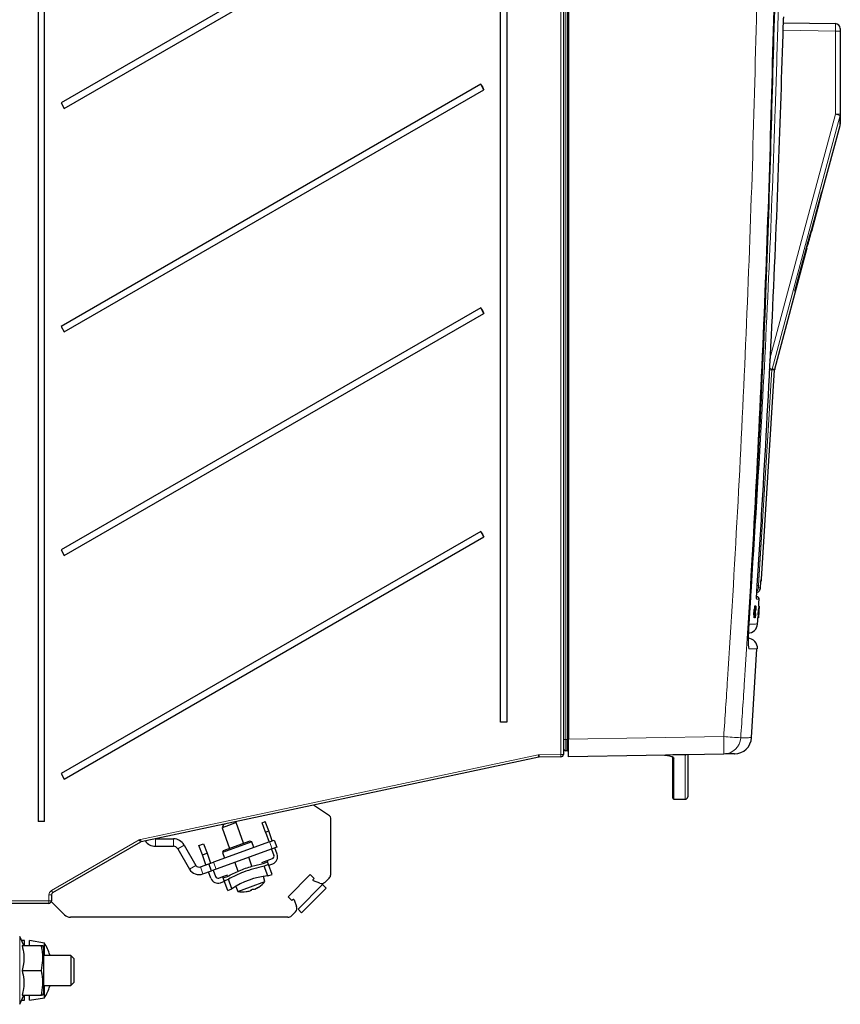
# Paper-space layout 'Blatt3' of a CAD drawing. Header units: millimetres. Extents: x 5 to 418, y 2 to 292.
# Tile 39 of 50: x 205 to 260, y 128 to 194. Entities that reach past the tile are written whole.
import ezdxf

# ---------------------------------------------------------------- set-up
doc = ezdxf.new("R2010")
doc.units = ezdxf.units.MM

psp = doc.layouts.new('Blatt3')

# ---------------------------------------------------------------- linework, layer by layer
at = {"color": 7, "linetype": 'Continuous', "lineweight": 18}
for p, q in [((241.4166, 244.7819), (241.4166, 145.4482)), ((241.5186, 145.4482), (241.5186, 244.7819)), ((241.0877, 144.4454), (241.0877, 240.9896)), ((259.4905, 192.9702), (255.9864, 193.0314)), ((259.4905, 187.3952), (259.4905, 192.9702)), ((259.8181, 192.9702), (259.4905, 192.9702)), ((259.4905, 187.3952), (259.8181, 187.3952)), ((255.2319, 170.2316), (255.2427, 170.2971)), ((255.416, 170.2316), (255.2319, 170.2316)), ((255.2427, 170.2971), (255.4267, 170.2971)), ((254.4996, 156.0799), (254.4999, 156.0848)), ((254.4999, 156.0848), (254.5022, 156.1118)), ((254.0893, 154.1936), (254.0858, 154.1938)), ((254.363, 154.1396), (254.3624, 154.1397)), ((254.0688, 153.8928), (254.0663, 153.8929)), ((241.4166, 145.4482), (241.2514, 145.4482)), ((241.5186, 145.4482), (241.4166, 145.4482)), ((241.5186, 145.4482), (241.5847, 145.4482)), ((241.5847, 145.454), (252.002, 145.6359)), ((212.9031, 138.7446), (239.5698, 144.4128)), ((239.6333, 144.42), (241.0877, 144.4454)), ((241.0877, 144.4454), (241.2514, 144.4454)), ((248.6514, 144.1978), (248.6514, 141.4379)), ((249.4181, 141.4379), (249.4181, 144.4097)), ((213.8941, 138.7816), (213.8941, 138.2816)), ((215.1036, 138.7816), (215.1036, 138.2816)), ((206.9211, 135.3091), (212.8058, 138.7072)), ((215.8253, 138.3649), (215.3923, 138.1149)), ((221.7181, 138.1079), (221.5471, 138.5778)), ((216.6143, 136.9983), (216.1813, 136.7483)), ((216.9109, 136.8904), (217.0819, 136.4205)), ((217.7883, 137.2097), (217.9593, 136.7399)), ((206.7544, 134.6149), (206.7544, 135.0204)), ((206.7544, 135.0204), (206.9181, 135.0204)), ((202.7514, 134.6149), (206.7544, 134.6149)), ((206.7544, 134.6149), (206.9181, 134.6149)), ((204.7963, 132.2187), (204.7963, 127.6778))]:
    psp.add_line(p, q, dxfattribs=at)
at = {"color": 7, "linetype": 'Continuous', "lineweight": 25}
for p, q in [((241.5847, 244.7761), (241.5847, 145.454)), ((241.2514, 240.9896), (241.2514, 144.4454)), ((206.0265, 239.9483), (206.0265, 139.9483)), ((206.4674, 139.9483), (206.4674, 239.9483)), ((237.0265, 146.6149), (237.0265, 239.9483)), ((237.4674, 239.9483), (237.4674, 146.6149)), ((235.71, 204.4078), (207.5672, 188.1569)), ((207.7838, 187.7816), (235.9266, 204.0325)), ((256.0031, 193.531), (259.4905, 193.4702)), ((259.8181, 193.1369), (259.8181, 192.9702)), ((259.8181, 192.9702), (259.8181, 187.3952)), ((235.71, 189.4078), (207.5672, 173.1569)), ((207.7838, 172.7816), (235.9266, 189.0325)), ((235.9266, 189.0325), (235.71, 189.4078)), ((207.5672, 188.1569), (207.7838, 187.7816)), ((258.6117, 182.1838), (259.8069, 186.6441)), ((258.3051, 181.0727), (258.6005, 182.1838)), ((258.6117, 182.1838), (258.5815, 182.1838)), ((257.9018, 179.5342), (258.314, 181.0727)), ((258.2791, 181.0727), (258.3069, 181.0727)), ((258.3069, 181.0727), (258.314, 181.0727)), ((257.8599, 179.5342), (257.8913, 179.5342)), ((257.9018, 179.5342), (257.8913, 179.5342)), ((255.4267, 170.2971), (257.604, 178.4231)), ((257.5567, 178.4231), (257.5908, 178.4231)), ((257.5908, 178.4231), (257.604, 178.4231)), ((257.6171, 178.6442), (257.6534, 178.6442)), ((256.7623, 175.5171), (256.8033, 175.5171)), ((235.71, 174.4078), (207.5672, 158.1569)), ((235.9266, 174.0325), (235.71, 174.4078)), ((207.7838, 157.7816), (235.9266, 174.0325)), ((207.5672, 173.1569), (207.7838, 172.7816)), ((254.5407, 156.2022), (255.416, 170.2316)), ((235.71, 159.4078), (207.5672, 143.1569)), ((235.9266, 159.0325), (235.71, 159.4078)), ((207.7838, 142.7816), (235.9266, 159.0325)), ((207.5672, 158.1569), (207.7838, 157.7816)), ((254.1688, 155.0259), (254.2263, 155.0209)), ((254.0154, 154.1739), (253.9993, 153.8079)), ((254.0486, 154.1716), (254.0154, 154.1739)), ((254.032, 154.1737), (254.0154, 154.1739)), ((254.0652, 154.1715), (254.032, 154.1737)), ((254.0486, 154.1716), (254.0326, 153.8057)), ((254.0326, 153.8057), (254.0652, 154.1715)), ((254.0358, 153.6226), (254.0744, 154.0341)), ((254.0652, 154.1715), (254.0486, 154.1716)), ((254.0744, 154.0341), (254.0531, 154.0355)), ((254.0548, 154.3829), (254.0551, 154.3898)), ((254.0883, 154.3876), (254.0551, 154.3898)), ((254.0551, 154.3898), (254.0553, 154.3898)), ((254.0934, 154.3875), (254.0605, 154.3897)), ((254.0794, 154.0328), (254.0632, 153.6223)), ((254.0744, 154.0341), (254.0883, 154.3876)), ((254.075, 153.6222), (254.1147, 154.2183)), ((254.1074, 154.3874), (254.0752, 154.3895)), ((254.1298, 154.3871), (254.0789, 153.6222)), ((254.1126, 154.3873), (254.0794, 154.0328)), ((254.1126, 154.3873), (254.0806, 154.3894)), ((254.0934, 154.3875), (254.0858, 154.1938)), ((254.1003, 154.1056), (254.0863, 154.1065)), ((254.0883, 154.3876), (254.0934, 154.3875)), ((254.0893, 154.1936), (254.1074, 154.3874)), ((254.1063, 154.196), (254.0948, 154.1968)), ((254.1273, 154.3872), (254.0955, 154.3893)), ((254.1298, 154.3871), (254.098, 154.3893)), ((254.1003, 154.1056), (254.1063, 154.196)), ((254.1144, 154.0102), (254.1048, 154.0109)), ((254.1074, 154.3874), (254.1126, 154.3873)), ((254.1151, 154.3801), (254.1208, 154.3989)), ((254.154, 154.3967), (254.1214, 154.3989)), ((254.1273, 154.3872), (254.1298, 154.3871)), ((254.1508, 154.1742), (254.145, 154.1511)), ((254.3201, 154.1659), (254.2967, 153.8001)), ((254.3197, 153.6149), (254.3485, 154.0265)), ((254.3533, 154.1637), (254.3201, 154.1659)), ((254.3221, 154.1659), (254.3201, 154.1659)), ((254.3554, 154.1637), (254.3221, 154.1659)), ((254.3491, 154.0253), (254.3232, 153.6149)), ((254.3533, 154.1637), (254.33, 153.7979)), ((254.33, 153.7979), (254.3554, 154.1637)), ((254.3709, 154.3799), (254.3376, 154.3821)), ((254.3715, 154.3799), (254.3386, 154.3821)), ((254.3388, 153.8013), (254.3632, 154.1585)), ((254.3733, 154.3799), (254.3411, 154.382)), ((254.3647, 154.1584), (254.3416, 153.8011)), ((254.3739, 154.3799), (254.3419, 154.382)), ((254.3755, 154.3799), (254.3437, 154.382)), ((254.3485, 154.0265), (254.3459, 154.0267)), ((254.3784, 154.3799), (254.3461, 154.382)), ((254.3485, 153.9778), (254.3461, 153.978)), ((254.379, 154.3799), (254.3464, 154.3821)), ((254.3485, 154.0265), (254.3709, 154.3799)), ((254.3485, 153.9778), (254.3544, 154.0661)), ((254.3632, 154.1503), (254.3487, 153.9386)), ((254.3739, 154.3799), (254.3491, 154.0253)), ((254.35, 153.9386), (254.363, 154.1396)), ((254.3544, 154.0661), (254.352, 154.0662)), ((254.3554, 154.1637), (254.3533, 154.1637)), ((254.3715, 154.3799), (254.3593, 154.1862)), ((254.3612, 154.1739), (254.3595, 154.1741)), ((254.3597, 154.186), (254.3733, 154.3799)), ((254.3612, 154.1739), (254.3613, 154.1837)), ((254.3709, 154.3799), (254.3715, 154.3799)), ((254.372, 154.2866), (254.3784, 154.3799)), ((254.379, 154.3799), (254.373, 154.2865)), ((254.3733, 154.3799), (254.3739, 154.3799)), ((254.3784, 154.3799), (254.379, 154.3799)), ((254.0326, 153.8057), (253.9993, 153.8079)), ((254.0358, 153.6226), (254.0026, 153.6248)), ((254.041, 153.6226), (254.0358, 153.6226)), ((254.0657, 153.8857), (254.041, 153.6226)), ((254.0581, 153.6224), (254.0411, 153.6235)), ((254.0581, 153.6224), (254.0688, 153.8928)), ((254.0632, 153.6223), (254.0581, 153.6224)), ((254.075, 153.6222), (254.0633, 153.623)), ((254.1019, 153.6121), (254.0694, 153.6143)), ((254.0789, 153.6222), (254.075, 153.6222)), ((254.1285, 153.8918), (254.1311, 153.8667)), ((254.3197, 153.6149), (254.2865, 153.6171)), ((254.3239, 153.6051), (254.2922, 153.6072)), ((254.33, 153.7979), (254.2967, 153.8001)), ((254.3204, 153.6149), (254.3197, 153.6149)), ((254.3388, 153.8782), (254.3204, 153.6149)), ((254.3225, 153.6149), (254.3204, 153.6151)), ((254.3225, 153.6149), (254.3396, 153.8852)), ((254.3232, 153.6149), (254.3225, 153.6149)), ((254.3265, 153.6149), (254.326, 153.6149)), ((254.3393, 153.8013), (254.3265, 153.6149)), ((254.329, 153.6149), (254.3265, 153.6151)), ((254.3295, 153.6149), (254.329, 153.6149)), ((254.3371, 153.8209), (254.3362, 153.8209)), ((254.3383, 153.8307), (254.3368, 153.8308)), ((254.3371, 153.8209), (254.3383, 153.8307)), ((254.3407, 153.8459), (254.3378, 153.8461)), ((253.8712, 145.5681), (254.2325, 151.5231)), ((237.4674, 146.6149), (237.0265, 146.6149)), ((241.5847, 144.2875), (241.5847, 145.454)), ((241.5186, 144.6823), (241.4166, 144.6832)), ((241.5847, 145.121), (241.5186, 145.1198)), ((239.6015, 144.2497), (212.9348, 138.5815)), ((241.0876, 144.2787), (239.6332, 144.2533)), ((252.002, 144.4694), (241.5847, 144.2875)), ((248.5847, 144.2633), (248.5727, 144.277)), ((249.4181, 144.4097), (248.5847, 144.4097)), ((248.5847, 141.5046), (248.5847, 144.2633)), ((249.5847, 144.4272), (249.5847, 141.6046)), ((207.5672, 143.1569), (207.7838, 142.7816)), ((248.6514, 141.4379), (249.4181, 141.4379)), ((225.5772, 140.3144), (224.4917, 141.038)), ((225.6514, 136.3863), (225.6514, 140.1757)), ((206.4674, 139.9483), (206.0265, 139.9483)), ((218.4635, 139.7402), (218.3639, 139.5265)), ((218.7969, 139.6841), (218.3639, 139.5265)), ((218.3639, 139.5265), (218.8702, 138.1356)), ((218.4635, 139.7402), (218.5729, 139.78)), ((219.3036, 139.8686), (218.7969, 139.6841)), ((219.3036, 139.8686), (219.2053, 139.9144)), ((219.8099, 138.4776), (219.3036, 139.8686)), ((221.0437, 139.8634), (221.2629, 139.9432)), ((221.2717, 139.2369), (221.0437, 139.8634)), ((221.4909, 139.3167), (221.2629, 139.9432)), ((213.8778, 138.782), (213.8941, 138.7816)), ((213.8941, 138.7816), (215.1036, 138.7816)), ((221.2717, 139.2369), (221.4909, 139.3167)), ((221.2717, 139.2369), (221.5157, 138.5664)), ((221.735, 138.6462), (221.4909, 139.3167)), ((212.8861, 138.5629), (207.0014, 135.1648)), ((213.8941, 138.2816), (215.1036, 138.2816)), ((215.3923, 138.1149), (216.1813, 136.7483)), ((215.8253, 138.3649), (216.6143, 136.9983)), ((216.8151, 138.3243), (217.1283, 138.4383)), ((217.0431, 137.6978), (216.8151, 138.3243)), ((217.1283, 138.4383), (217.3563, 137.8118)), ((221.5471, 138.5778), (217.7883, 137.2097)), ((221.7181, 138.1079), (217.9593, 136.7399)), ((220.3609, 138.5717), (218.3876, 137.8535)), ((220.2328, 138.6315), (218.4473, 137.9817)), ((220.3609, 138.5717), (220.2328, 138.6315)), ((220.4977, 138.1959), (220.3609, 138.5717)), ((221.5471, 138.5778), (221.8603, 138.6918)), ((221.6867, 138.0965), (221.8417, 137.6708)), ((222.0313, 138.2219), (221.7181, 138.1079)), ((221.8603, 138.6918), (222.0313, 138.2219)), ((222.061, 137.7506), (221.906, 138.1763)), ((217.0431, 137.6978), (217.3563, 137.8118)), ((217.2871, 137.0273), (217.0431, 137.6978)), ((217.3563, 137.8118), (217.6004, 137.1413)), ((218.4473, 137.9817), (218.3876, 137.8535)), ((218.3876, 137.8535), (218.5244, 137.4776)), ((220.3639, 136.9555), (220.1519, 137.5379)), ((221.3819, 137.326), (221.7421, 137.4571)), ((216.9109, 136.8904), (217.4751, 137.0957)), ((217.4751, 137.0957), (217.7883, 137.2097)), ((217.6461, 136.6258), (217.4751, 137.0957)), ((217.9593, 136.7399), (217.6461, 136.6258)), ((219.2122, 137.1959), (219.4242, 136.6135)), ((221.0381, 137.2009), (221.3819, 137.326)), ((221.1289, 137.1344), (221.4139, 137.2382)), ((221.4821, 137.0507), (221.1971, 136.947)), ((221.4354, 136.2924), (221.1971, 136.947)), ((221.3819, 137.326), (221.4139, 137.2382)), ((221.4821, 137.0507), (221.4139, 137.2382)), ((221.7203, 136.3961), (221.4821, 137.0507)), ((221.4959, 137.0128), (221.7621, 137.1097)), ((217.0819, 136.4205), (217.6461, 136.6258)), ((217.6131, 136.1317), (217.4581, 136.5574)), ((217.7714, 136.6714), (217.9263, 136.2457)), ((218.1399, 136.1461), (218.4062, 136.243)), ((218.4062, 136.243), (218.75, 136.3681)), ((218.4382, 136.1551), (218.4062, 136.243)), ((218.4382, 136.1551), (218.7232, 136.2588)), ((218.5064, 135.9677), (218.4382, 136.1551)), ((221.2413, 135.9092), (221.1382, 136.2566)), ((221.4354, 136.2924), (221.7203, 136.3961)), ((222.791, 134.8845), (224.2818, 136.3754)), ((224.534, 136.1232), (224.2818, 136.3754)), ((224.534, 136.1232), (224.4709, 136.0601)), ((225.2776, 135.8745), (225.5538, 136.1506)), ((218.254, 135.8328), (218.5202, 135.9297)), ((218.5064, 135.9677), (218.7914, 136.0714)), ((218.7446, 135.3131), (218.5064, 135.9677)), ((218.7446, 135.3131), (219.0296, 135.4168)), ((219.0296, 135.4168), (218.7914, 136.0714)), ((219.2803, 135.5803), (219.4246, 135.2479)), ((219.4246, 135.2479), (220.2616, 135.5526)), ((220.2616, 135.5526), (221.2413, 135.9092)), ((220.5718, 135.4142), (220.5726, 135.4129)), ((225.1097, 135.7065), (223.4598, 134.0566)), ((225.3454, 135.4708), (223.6955, 133.8209)), ((224.921, 135.7996), (224.4904, 135.9672)), ((225.3454, 135.4708), (225.1097, 135.7065)), ((206.9181, 135.0204), (206.9181, 134.6149)), ((220.2774, 135.3167), (220.279, 135.306)), ((222.791, 134.8845), (223.0432, 134.6323)), ((206.7514, 134.4483), (202.9181, 134.4483)), ((207.8021, 133.6809), (206.9121, 134.5709)), ((223.1062, 134.6954), (223.0432, 134.6323)), ((223.1991, 134.6759), (223.3667, 134.2454)), ((222.78, 133.5149), (208.2028, 133.5149)), ((223.2918, 133.8887), (223.0157, 133.6126)), ((223.6955, 133.8209), (223.4598, 134.0566)), ((205.0778, 131.6149), (204.7963, 132.2187)), ((205.1181, 131.9483), (204.9224, 131.9483)), ((204.9576, 131.6149), (206.2483, 131.6149)), ((205.1181, 131.6149), (205.1181, 131.9483)), ((206.4514, 131.7816), (205.4514, 131.9483)), ((205.4514, 131.6149), (205.4514, 131.9483)), ((206.4181, 131.4483), (206.3514, 131.6149)), ((206.4181, 129.9483), (206.4181, 131.4483)), ((206.4514, 130.9483), (206.4514, 131.7816)), ((208.2181, 130.9483), (206.4181, 130.9483)), ((206.8345, 130.9483), (206.8153, 131.0098)), ((206.8344, 130.9483), (206.8153, 131.0096)), ((208.4181, 130.7483), (208.2181, 130.9483)), ((208.2181, 130.9483), (208.2181, 128.9483)), ((208.4181, 130.7483), (208.4181, 129.1483)), ((204.9576, 129.9483), (206.2483, 129.9483)), ((206.4181, 128.4483), (206.4181, 129.9483)), ((206.4181, 128.9483), (208.2181, 128.9483)), ((206.4514, 128.1149), (206.4514, 128.9483)), ((206.8345, 128.9483), (206.8153, 128.8867)), ((206.8344, 128.9483), (206.8153, 128.887)), ((208.2181, 128.9483), (208.4181, 129.1483)), ((204.7963, 127.6778), (205.0778, 128.2816)), ((204.9576, 128.2816), (206.2483, 128.2816)), ((205.1181, 127.9483), (205.1181, 128.2816)), ((205.4514, 127.9483), (205.4514, 128.2816)), ((206.3514, 128.2816), (206.4181, 128.4483)), ((204.9224, 127.9483), (205.1181, 127.9483)), ((205.4514, 127.9483), (206.4514, 128.1149))]:
    psp.add_line(p, q, dxfattribs=at)
at = {"color": 7, "linetype": 'Continuous', "lineweight": 18, "flags": 128}
for points in [[(255.0635, 170.8933), (257.2145, 178.9112), (259.4905, 187.3952)], [(259.8065, 187.3089), (259.6338, 186.6651), (258.9428, 184.0895), (256.179, 173.7872), (255.2427, 170.2971)], [(255.2319, 170.2316), (255.1903, 169.5663), (255.0241, 166.9048), (254.3289, 155.7764)], [(254.2059, 154.9093), (254.2094, 154.8908), (254.2104, 154.8586)], [(253.647, 152.9466), (253.6811, 153.0471), (253.7001, 153.1664)], [(253.6884, 151.5329), (253.6832, 151.6672), (253.6621, 151.7646)]]:
    psp.add_lwpolyline(points, dxfattribs=at)
at = {"color": 7, "linetype": 'Continuous', "lineweight": 25, "flags": 128}
for points in [[(254.3476, 154.3818), (254.3509, 154.4315), (254.3645, 154.6379), (254.3781, 154.8443)], [(254.2684, 153.193), (254.2823, 153.3994), (254.2961, 153.6058), (254.2967, 153.6151)]]:
    psp.add_lwpolyline(points, dxfattribs=at)
at = {"color": 7, "linetype": 'Continuous', "lineweight": 25}
for centre, radius, start, end in [((259.4847, 193.1369), 0.3333, 0, 89), ((251.1116, 198.0482), 17.6597, 209.293054, 210.698955), ((251.1116, 183.0482), 17.6597, 209.293054, 210.698955), ((255.7487, 170.2109), 0.3333, 165, 176.429851), ((251.1116, 168.0482), 17.6597, 209.293054, 210.698955), ((254.208, 156.2234), 0.3333, 331.940737, 356.223915), ((254.2118, 154.8548), 0.1667, 357.305826, 85), ((253.6034, 153.2409), 0.6667, 273, 355.664366), ((253.5972, 151.5644), 0.6667, 355.705391, 88.999998), ((252.7097, 145.6486), 1.1667, 271, 355.920149), ((241.4181, 144.8498), 0.1667, 179.999989, 269.5), ((241.5181, 144.6156), 0.0667, 48.174647, 89.5), ((239.6362, 144.0867), 0.1667, 91, 102), ((241.0847, 144.4454), 0.1667, 271, 360), ((241.5181, 144.6156), 0.0667, 0.000011, 26.251929), ((248.6514, 141.5046), 0.0667, 180, 270), ((249.4181, 141.6046), 0.1667, 270, 0), ((225.4847, 140.1757), 0.1667, 0, 56.309932), ((215.1036, 137.9483), 0.8333, 30, 90), ((213.8941, 139.1149), 0.8333, 214.750453, 270), ((215.1036, 137.9483), 0.3333, 30, 90), ((221.6851, 137.6138), 0.1667, 290, 20), ((221.5911, 137.5796), 0.5, 290, 20), ((216.8269, 137.1211), 0.7455, 210, 290), ((216.8269, 137.1211), 0.2455, 210, 290), ((218.0829, 136.3027), 0.5, 200, 290), ((218.0829, 136.3027), 0.1667, 200, 290), ((221.8853, 131.3136), 4.9991, 95.163487, 124.836513), ((225.3181, 136.3863), 0.3333, 315, 0), ((219.795, 137.1718), 1.9217, 293.118572, 301.955165), ((219.8878, 137.0065), 1.7345, 293.253935, 302.578697), ((220.8127, 135.5547), 0.0133, 267.030506, 312.969494), ((219.7365, 137.2173), 1.9939, 302.913678, 319.000334), ((224.511, 136.02), 0.0567, 135, 248.723329), ((225.0419, 136.1102), 0.3333, 248.723329, 315), ((219.7365, 137.2173), 1.9939, 260.999666, 277.086322), ((219.7561, 136.9586), 1.7345, 277.421303, 286.746065), ((219.9811, 135.2502), 0.0117, 265.38939, 289.557819), ((220.1454, 135.4419), 0.1817, 307.413853, 332.229001), ((220.1004, 135.6216), 0.3626, 299.507178, 318.458564), ((219.6674, 137.3052), 2.05, 288.15747, 291.84253), ((219.7323, 137.3311), 2.0521, 288.158406, 289.948319), ((220.4835, 135.761), 0.3626, 261.541436, 280.492822), ((206.7514, 134.6149), 0.1667, 270, 0), ((223.1463, 134.6553), 0.0567, 21.276671, 135), ((223.0561, 134.1244), 0.3333, 315, 21.276671), ((208.2028, 134.0816), 0.5667, 225, 270), ((222.78, 133.8483), 0.3333, 270, 315), ((203.567, 129.9483), 3.4177, 18.01855, 32.440387), ((206.7944, 130.9983), 0.0237, 331.702146, 28.297854), ((203.567, 129.9483), 3.4177, 327.559613, 341.98145), ((206.7963, 128.8978), 0.0218, 330.335791, 354.088602)]:
    psp.add_arc(centre, radius, start, end, dxfattribs=at)
at = {"color": 7, "linetype": 'Continuous', "lineweight": 18}
for centre, radius, start, end in [((254.5257, 168.59), 19.4495, 74.245502, 75.210382), ((259.49, 187.3952), 0.3281, 344.751835, 359.998279), ((252.3643, 127.0408), 43.2859, 86.201525, 86.465978), ((252.2683, 159.8861), 10.8276, 74.055713, 75.177151), ((253.9916, 155.6304), 0.3334, 314.54316, 356.43635), ((253.4133, 142.3561), 13.4515, 86.097181, 86.429568), ((233.3257, -131.8715), 278.1351, 85.914167, 86.149791), ((235.2865, 145.0526), 16.7256, 358.001617, 1.998383), ((251.9805, 145.6343), 1.1651, 271.055906, 356.181663), ((239.6391, 144.0867), 0.3333, 91, 102), ((237.2661, 143.8808), 2.3643, 8.977945, 13.003229), ((237.311, 144.3378), 2.3238, 357.916921, 2.026529), ((238.7654, 144.3632), 2.3238, 357.916921, 2.026529), ((248.6508, 144.2639), 0.0661, 180.482328, 270.474341), ((210.5994, 138.2126), 2.3643, 8.977945, 13.003229), ((210.5795, 137.3737), 2.5951, 27.273661, 30.921298), ((204.6948, 133.9756), 2.5951, 27.273661, 30.921298), ((204.4303, 134.5733), 2.3244, 356.916993, 1.026787)]:
    psp.add_arc(centre, radius, start, end, dxfattribs=at)
for centre, major_axis, ratio, start_param, end_param in [((259.4847, 192.9702), (0.0058, 0.5), 0.0116328, 4.7126259, 6.2831176), ((212.9724, 138.4185), (0.0774, 0.3242), 0.9998603, 0.4437829, 0.7579963), ((207.0877, 135.0204), (0.2004, 0.2664), 0.9998065, 1.168458, 2.2157486)]:
    psp.add_ellipse(centre, major_axis=major_axis, ratio=ratio, start_param=start_param, end_param=end_param, dxfattribs=at)
at = {"color": 7, "linetype": 'Continuous', "lineweight": 25}
for centre, major_axis, ratio, start_param, end_param in [((-40.1819, 11844.8062), (0, 12199.5212), 0.0834692, 3.4375045, 3.4393727), ((-40.1819, 11209.7195), (0, 11568.4016), 0.0854681, 3.4478278, 3.4482687), ((-40.1819, 12048.0246), (0, 12407.6095), 0.0823932, 3.4363486, 3.4371537), ((212.9694, 138.4185), (0.1402, 0.0901), 0.9996729, 1.2088715, 1.5230849), ((207.0847, 135.0204), (0.0915, 0.1394), 0.9995948, 1.1047155, 2.1520061)]:
    psp.add_ellipse(centre, major_axis=major_axis, ratio=ratio, start_param=start_param, end_param=end_param, dxfattribs=at)
at = {"color": 7, "linetype": 'Continuous', "lineweight": 18}
for points, knots in [([(252.002, 145.6359), (252.088, 146.9169), (252.425, 151.9398), (252.9426, 160.7099), (253.4889, 171.9484), (253.9237, 183.1923), (254.1132, 190.6912), (254.208, 194.4409)], [0, 0, 0, 0, 0.07883163, 0.30911085, 0.53941582, 0.76969503, 1, 1, 1, 1]), ([(255.3506, 194.3759), (255.2558, 190.6291), (255.0661, 183.1351), (254.6313, 171.8923), (254.0847, 160.6476), (253.5666, 151.868), (253.2291, 146.8391), (253.1431, 145.5567)], [0, 0, 0, 0, 0.230063, 0.4601517, 0.6906156, 0.9211052, 1, 1, 1, 1]), ([(255.6599, 194.413), (255.6475, 193.9687), (255.5856, 191.7474), (255.291, 182.4183), (254.7165, 169.1085), (253.982, 157.5889), (253.7001, 153.1664)], [0, 0, 0, 0, 0.0322876, 0.1614382, 0.6780666, 1, 1, 1, 1]), ([(254.463, 155.6121), (254.4733, 155.743), (254.4857, 155.9006), (254.4979, 156.0581), (254.4999, 156.0848)], [0, 0, 0, 0, 0.8306218, 1, 1, 1, 1]), ([(254.3289, 155.7764), (254.3278, 155.7577), (254.3256, 155.7202), (254.3235, 155.6702), (254.3226, 155.6325), (254.323, 155.6125), (254.324, 155.6105), (254.3244, 155.6097)], [0, 0, 0, 0, 0.2147505, 0.4295793, 0.6438148, 0.8575512, 1, 1, 1, 1]), ([(254.3244, 155.6097), (254.3319, 155.6098), (254.3699, 155.6105), (254.4208, 155.6114), (254.4502, 155.6119), (254.463, 155.6121)], [0, 0, 0, 0, 0.1241023, 0.6205161, 1, 1, 1, 1]), ([(254.2104, 154.8586), (254.2085, 154.8668), (254.2048, 154.8832), (254.2048, 154.9668), (254.2078, 155.0457), (254.2086, 155.0668)], [0, 0, 0, 0, 0.4227108, 0.8453863, 1, 1, 1, 1]), ([(254.3594, 154.8456), (254.3636, 154.8452), (254.3761, 154.8441), (254.2767, 154.8528), (254.2104, 154.8586)], [0, 0, 0, 0, 0.3324436, 1, 1, 1, 1]), ([(253.6884, 151.5329), (253.6805, 151.5478), (253.6646, 151.5775), (253.6545, 151.8073), (253.6568, 152.1452), (253.6699, 152.5201), (253.6841, 152.768), (253.6897, 152.8669)], [0, 0, 0, 0, 0.2147274, 0.4294036, 0.6437756, 0.8579588, 1, 1, 1, 1]), ([(253.7001, 153.1664), (253.7258, 153.1677), (253.8542, 153.1744), (254.1118, 153.1879), (254.3041, 153.198), (254.2508, 153.1952), (254.2426, 153.1948)], [0, 0, 0, 0, 0.0691303, 0.3456599, 0.8987746, 1, 1, 1, 1]), ([(254.2274, 151.5235), (254.2378, 151.5233), (254.2794, 151.5225), (254.1051, 151.5256), (253.8273, 151.5305), (253.6884, 151.5329)], [0, 0, 0, 0, 0.1426922, 0.5712127, 1, 1, 1, 1]), ([(241.4166, 145.4482), (241.4166, 145.4482), (241.4166, 145.3633), (241.4166, 145.1924), (241.4166, 144.9633), (241.4166, 144.7896), (241.4166, 144.6969), (241.4166, 144.6871), (241.4166, 144.6832)], [0, 0, 0, 0, 0.0000167, 0.2128524, 0.4251518, 0.6432618, 0.8560736, 1, 1, 1, 1]), ([(253.1431, 145.5567), (253.2253, 145.5581), (253.4854, 145.5626), (253.7486, 145.5671), (253.9098, 145.5699), (253.8626, 145.5691), (253.8574, 145.569)], [0, 0, 0, 0, 0.1786138, 0.5651012, 0.9518387, 1, 1, 1, 1])]:
    psp.add_open_spline(points, degree=3, knots=knots, dxfattribs=at)
at = {"color": 7, "linetype": 'Continuous', "lineweight": 25}
for points, knots in [([(253.6897, 152.8669), (253.9066, 156.6077), (254.3404, 164.0898), (254.9703, 177.9251), (255.2462, 188.0236), (255.4198, 194.3759)], [0, 0, 0, 0, 0.2705667, 0.5411635, 1, 1, 1, 1]), ([(255.996, 193.3237), (255.9984, 193.3989), (256.0032, 193.5492), (256.0127, 193.7485), (256.0206, 193.8714), (256.025, 193.9183), (256.0262, 193.9314)], [0, 0, 0, 0, 0.2949123, 0.5898446, 0.8848018, 1, 1, 1, 1]), ([(254.2319, 155.525), (254.2391, 155.6359), (254.275, 156.1903), (254.424, 158.5189), (254.9895, 167.8354), (255.5768, 179.8807), (255.8972, 190.1562), (255.996, 193.3237)], [0, 0, 0, 0, 0.0088087, 0.0440433, 0.1849823, 0.7487663, 1, 1, 1, 1]), ([(259.8067, 186.6441), (259.8067, 186.6474), (259.8067, 186.6576), (259.8067, 186.7869), (259.8066, 187.0285), (259.8065, 187.2392), (259.8065, 187.3089)], [0, 0, 0, 0, 0.1623325, 0.4977888, 0.8338676, 1, 1, 1, 1]), ([(259.8181, 187.3952), (259.8181, 187.201), (259.8181, 186.8116), (259.8181, 186.7572), (259.8181, 186.7299)], [0, 0, 0, 0, 0.498968, 1, 1, 1, 1]), ([(257.6534, 178.6442), (257.696, 178.8047), (257.7607, 179.0488), (257.8409, 179.3541), (257.8748, 179.4851), (257.892, 179.5516)], [0, 0, 0, 0, 0.4861531, 0.7393125, 1, 1, 1, 1]), ([(257.5688, 178.4231), (257.5861, 178.4838), (257.6134, 178.58), (257.6278, 178.6269), (257.6331, 178.6442)], [0, 0, 0, 0, 0.6313016, 1, 1, 1, 1]), ([(254.4625, 155.6048), (254.464, 155.6244), (254.4765, 155.7828), (254.4889, 155.9411), (254.4996, 156.0799)], [0, 0, 0, 0, 0.1240776, 1, 1, 1, 1]), ([(254.4995, 156.0774), (254.5006, 156.0912), (254.5035, 156.1299), (254.5067, 156.1638), (254.5073, 156.1688), (254.5075, 156.1705)], [0, 0, 0, 0, 0.2678678, 0.7537256, 1, 1, 1, 1]), ([(254.2086, 155.0668), (254.2097, 155.1006), (254.2125, 155.1877), (254.2212, 155.3537), (254.2289, 155.4765), (254.2319, 155.525)], [0, 0, 0, 0, 0.277333, 0.7146433, 1, 1, 1, 1]), ([(254.2197, 155.3163), (254.2377, 155.3203), (254.2956, 155.3332), (254.3765, 155.3978), (254.4352, 155.4848), (254.456, 155.5551), (254.4614, 155.5917), (254.4626, 155.6058), (254.4629, 155.6113), (254.463, 155.6121)], [0, 0, 0, 0, 0.1299785, 0.4188581, 0.7191212, 0.8943821, 0.9587431, 0.9943364, 1, 1, 1, 1]), ([(254.2067, 154.8993), (254.2067, 154.8991), (254.2069, 154.8974), (254.2058, 154.9118), (254.2055, 154.9561), (254.2073, 155.0255), (254.2084, 155.0668)], [0, 0, 0, 0, 0.0220433, 0.1973575, 0.5227903, 1, 1, 1, 1]), ([(254.0706, 153.9383), (254.0697, 153.9285), (254.068, 153.9111), (254.0664, 153.8935), (254.0657, 153.8857)], [0, 0, 0, 0, 0.5600016, 1, 1, 1, 1]), ([(254.0688, 153.8928), (254.0691, 153.9012), (254.0697, 153.9164), (254.0703, 153.9316), (254.0706, 153.9383)], [0, 0, 0, 0, 0.55999976, 1, 1, 1, 1]), ([(254.0858, 154.1938), (254.0852, 154.1807), (254.0845, 154.1626), (254.0835, 154.1387), (254.0828, 154.1267), (254.0825, 154.1208)], [0, 0, 0, 0, 0.5612769, 0.7817626, 1, 1, 1, 1]), ([(254.0825, 154.1208), (254.0838, 154.1344), (254.086, 154.1587), (254.0883, 154.1829), (254.0893, 154.1936)], [0, 0, 0, 0, 0.5599999, 1, 1, 1, 1]), ([(254.1019, 153.6121), (254.0999, 153.6163), (254.0959, 153.6248), (254.0989, 153.741), (254.1059, 153.8773), (254.1116, 153.9659), (254.1144, 154.0102)], [0, 0, 0, 0, 0.2799551, 0.5580876, 0.7789116, 1, 1, 1, 1]), ([(254.1147, 154.2183), (254.1118, 154.1931), (254.1067, 154.148), (254.1022, 154.1186), (254.1003, 154.1056)], [0, 0, 0, 0, 0.55968587, 1, 1, 1, 1]), ([(254.1187, 154.0106), (254.116, 153.9695), (254.1107, 153.8876), (254.1052, 153.7777), (254.1043, 153.7117), (254.1063, 153.7041), (254.1073, 153.7004)], [0, 0, 0, 0, 0.281245, 0.5607156, 0.780138, 1, 1, 1, 1]), ([(254.1063, 154.196), (254.11, 154.223), (254.1165, 154.271), (254.124, 154.3517), (254.1273, 154.3872)], [0, 0, 0, 0, 0.5604274, 1, 1, 1, 1]), ([(254.1144, 154.0102), (254.1182, 154.0654), (254.1259, 154.1755), (254.1382, 154.3107), (254.1481, 154.3847), (254.152, 154.3927), (254.154, 154.3967)], [0, 0, 0, 0, 0.28049248, 0.55956971, 0.77961533, 1, 1, 1, 1]), ([(254.1479, 154.3084), (254.1467, 154.3066), (254.1444, 154.3029), (254.1388, 154.2619), (254.1296, 154.1678), (254.1232, 154.0755), (254.1187, 154.0106)], [0, 0, 0, 0, 0.1872234, 0.3739058, 0.5607363, 1, 1, 1, 1]), ([(254.145, 154.1511), (254.1463, 154.1749), (254.1488, 154.2224), (254.1505, 154.2769), (254.15, 154.3049), (254.1486, 154.3072), (254.1479, 154.3084)], [0, 0, 0, 0, 0.2805533, 0.5597389, 0.7796538, 1, 1, 1, 1]), ([(254.154, 154.3967), (254.1553, 154.3939), (254.1579, 154.3884), (254.1578, 154.3329), (254.1552, 154.2575), (254.1523, 154.202), (254.1508, 154.1742)], [0, 0, 0, 0, 0.2800806, 0.5594487, 0.7795488, 1, 1, 1, 1]), ([(254.3425, 153.9307), (254.3418, 153.921), (254.3406, 153.9035), (254.3393, 153.8859), (254.3388, 153.8782)], [0, 0, 0, 0, 0.5600016, 1, 1, 1, 1]), ([(254.3396, 153.8852), (254.3401, 153.8937), (254.3411, 153.9089), (254.3421, 153.9241), (254.3425, 153.9307)], [0, 0, 0, 0, 0.5599998, 1, 1, 1, 1]), ([(254.3407, 153.8459), (254.3421, 153.8671), (254.3449, 153.9096), (254.3479, 153.9574), (254.3495, 153.9845), (254.3495, 153.987), (254.3495, 153.9882)], [0, 0, 0, 0, 0.2797467, 0.5591709, 0.7794436, 1, 1, 1, 1]), ([(254.353, 154.0337), (254.3526, 154.0262), (254.3518, 154.011), (254.3487, 153.9599), (254.3449, 153.902), (254.3424, 153.8641), (254.3411, 153.8451)], [0, 0, 0, 0, 0.2798072, 0.5591854, 0.7794082, 1, 1, 1, 1]), ([(254.3495, 153.9882), (254.3494, 153.9873), (254.3492, 153.9857), (254.3487, 153.9802), (254.3485, 153.9778)], [0, 0, 0, 0, 0.55977209, 1, 1, 1, 1]), ([(254.3636, 154.1854), (254.3624, 154.1672), (254.36, 154.1309), (254.3559, 154.0722), (254.3541, 154.0483), (254.353, 154.0337)], [0, 0, 0, 0, 0.2804963, 0.5610033, 1, 1, 1, 1]), ([(254.3544, 154.065), (254.3546, 154.0667), (254.3551, 154.0702), (254.3569, 154.0946), (254.3598, 154.136), (254.3619, 154.1668), (254.3629, 154.1822)], [0, 0, 0, 0, 0.2806803, 0.5609514, 0.7800568, 1, 1, 1, 1]), ([(254.3544, 154.0661), (254.3544, 154.0658), (254.3544, 154.0653), (254.3544, 154.0651), (254.3544, 154.065)], [0, 0, 0, 0, 0.5600031, 1, 1, 1, 1]), ([(254.3593, 154.1862), (254.3584, 154.1732), (254.3573, 154.155), (254.3558, 154.1311), (254.355, 154.1192), (254.3546, 154.1133)], [0, 0, 0, 0, 0.5612769, 0.7817626, 1, 1, 1, 1]), ([(254.3546, 154.1133), (254.3556, 154.1269), (254.3573, 154.1511), (254.359, 154.1754), (254.3597, 154.186)], [0, 0, 0, 0, 0.5599999, 1, 1, 1, 1]), ([(254.3696, 154.2916), (254.3694, 154.29), (254.3691, 154.2867), (254.3668, 154.2559), (254.364, 154.2154), (254.3621, 154.1878), (254.3612, 154.1739)], [0, 0, 0, 0, 0.2800014, 0.5591308, 0.7793201, 1, 1, 1, 1]), ([(254.3613, 154.1837), (254.3634, 154.2135), (254.3674, 154.2729), (254.3721, 154.3391), (254.3748, 154.375), (254.3753, 154.3782), (254.3755, 154.3799)], [0, 0, 0, 0, 0.2802532, 0.5595228, 0.7795924, 1, 1, 1, 1]), ([(254.3629, 154.1822), (254.364, 154.199), (254.3663, 154.2326), (254.3685, 154.2692), (254.3697, 154.2889), (254.3696, 154.2907), (254.3696, 154.2916)], [0, 0, 0, 0, 0.27946, 0.5589523, 0.7792553, 1, 1, 1, 1]), ([(254.3755, 154.3799), (254.3755, 154.3768), (254.3753, 154.3707), (254.3726, 154.3236), (254.3683, 154.2569), (254.3652, 154.2093), (254.3636, 154.1854)], [0, 0, 0, 0, 0.2801842, 0.5598553, 0.7799999, 1, 1, 1, 1]), ([(254.1311, 153.8667), (254.128, 153.8275), (254.1218, 153.7493), (254.1129, 153.6639), (254.1061, 153.6184), (254.1033, 153.6142), (254.1019, 153.6121)], [0, 0, 0, 0, 0.2802563, 0.5595462, 0.7795894, 1, 1, 1, 1]), ([(254.1073, 153.7004), (254.1087, 153.7032), (254.1114, 153.7089), (254.1192, 153.7737), (254.125, 153.8471), (254.1285, 153.8918)], [0, 0, 0, 0, 0.28071123, 0.56090458, 1, 1, 1, 1]), ([(254.3411, 153.8451), (254.3387, 153.8086), (254.3338, 153.7357), (254.3282, 153.6563), (254.3248, 153.6113), (254.3242, 153.6072), (254.3239, 153.6051)], [0, 0, 0, 0, 0.2794007, 0.5590642, 0.7793783, 1, 1, 1, 1]), ([(254.3239, 153.6051), (254.324, 153.6081), (254.324, 153.6142), (254.3274, 153.6709), (254.332, 153.7434), (254.3354, 153.795), (254.3371, 153.8209)], [0, 0, 0, 0, 0.2799105, 0.5592491, 0.7794763, 1, 1, 1, 1]), ([(254.3298, 153.6934), (254.3301, 153.6955), (254.3306, 153.6997), (254.3336, 153.7413), (254.3372, 153.7927), (254.3395, 153.8281), (254.3407, 153.8459)], [0, 0, 0, 0, 0.2798831, 0.5589932, 0.779319, 1, 1, 1, 1]), ([(254.3383, 153.8307), (254.337, 153.8109), (254.3344, 153.7713), (254.3313, 153.722), (254.3298, 153.6966), (254.3298, 153.6945), (254.3298, 153.6934)], [0, 0, 0, 0, 0.2808811, 0.5600727, 0.7796532, 1, 1, 1, 1]), ([(253.6652, 151.724), (253.6652, 151.7241), (253.6651, 151.7242), (253.6609, 151.7803), (253.6578, 151.908), (253.6591, 152.1367), (253.6687, 152.4425), (253.6807, 152.7093), (253.691, 152.8604), (253.6932, 152.893)], [0, 0, 0, 0, 0.0452916, 0.1491167, 0.3107472, 0.5078369, 0.720392, 0.9397193, 1, 1, 1, 1]), ([(241.5186, 144.6823), (241.5186, 144.6823), (241.5186, 144.6823), (241.5186, 144.7121), (241.5186, 144.8409), (241.5186, 145.0377), (241.5186, 145.2407), (241.5186, 145.3808), (241.5186, 145.4366), (241.5186, 145.4482)], [0, 0, 0, 0, 0.0000167, 0.2165872, 0.4328108, 0.647736, 0.8603652, 0.9708337, 1, 1, 1, 1]), ([(241.5186, 144.6922), (241.532, 144.687), (241.5589, 144.6765), (241.5727, 144.6529), (241.5797, 144.641)], [0, 0, 0, 0, 0.4944899, 1, 1, 1, 1]), ([(248.02, 144.3999), (248.0318, 144.3986), (248.1655, 144.3839), (248.391, 144.3461), (248.6094, 144.2758), (248.6374, 144.2238), (248.6514, 144.1978)], [0, 0, 0, 0, 0.0309192, 0.3523443, 0.6761974, 1, 1, 1, 1]), ([(249.4181, 144.4097), (249.4366, 144.4113), (249.4609, 144.4134), (249.483, 144.4232), (249.4882, 144.4255)], [0, 0, 0, 0, 0.7634436, 1, 1, 1, 1]), ([(252.7118, 144.4818), (252.7179, 144.4819), (252.7662, 144.4827), (252.6059, 144.4799), (252.3431, 144.4753), (252.0839, 144.4708), (252.002, 144.4694)], [0, 0, 0, 0, 0.0548583, 0.4387516, 0.8226447, 1, 1, 1, 1]), ([(218.7232, 136.2588), (218.9835, 136.3897), (219.5119, 136.6551), (220.3302, 136.9478), (220.8754, 137.0752), (221.1289, 137.1344)], [0, 0, 0, 0, 0.3420683, 0.6940564, 1, 1, 1, 1]), ([(221.1971, 136.947), (220.7213, 136.8314), (219.8842, 136.628), (219.1209, 136.2392), (218.7914, 136.0714)], [0, 0, 0, 0, 0.5683485, 1, 1, 1, 1]), ([(204.9576, 131.6149), (205.0027, 131.4166), (205.0943, 131.0139), (205.0762, 130.4477), (204.9927, 130.0962), (204.9576, 129.9483)], [0, 0, 0, 0, 0.3599158, 0.7307305, 1, 1, 1, 1]), ([(206.2483, 129.9483), (206.292, 130.1798), (206.3808, 130.65), (206.3346, 131.2132), (206.266, 131.5326), (206.2483, 131.6149)], [0, 0, 0, 0, 0.418553, 0.8501562, 1, 1, 1, 1]), ([(206.2483, 131.6149), (206.2636, 131.6149), (206.3249, 131.6149), (206.339, 131.6149), (206.3496, 131.6149)], [0, 0, 0, 0, 0.2510261, 1, 1, 1, 1]), ([(204.9576, 129.9483), (205.0027, 129.7499), (205.0943, 129.3473), (205.0762, 128.7811), (204.9927, 128.4295), (204.9576, 128.2816)], [0, 0, 0, 0, 0.3599158, 0.7307305, 1, 1, 1, 1]), ([(206.2483, 128.2816), (206.292, 128.5131), (206.3808, 128.9833), (206.3346, 129.5465), (206.266, 129.8659), (206.2483, 129.9483)], [0, 0, 0, 0, 0.418553, 0.8501562, 1, 1, 1, 1]), ([(206.3478, 128.2816), (206.338, 128.2816), (206.325, 128.2816), (206.2637, 128.2816), (206.2483, 128.2816)], [0, 0, 0, 0, 0.7489626, 1, 1, 1, 1])]:
    psp.add_open_spline(points, degree=3, knots=knots, dxfattribs=at)

doc.saveas('drawing.dxf')
